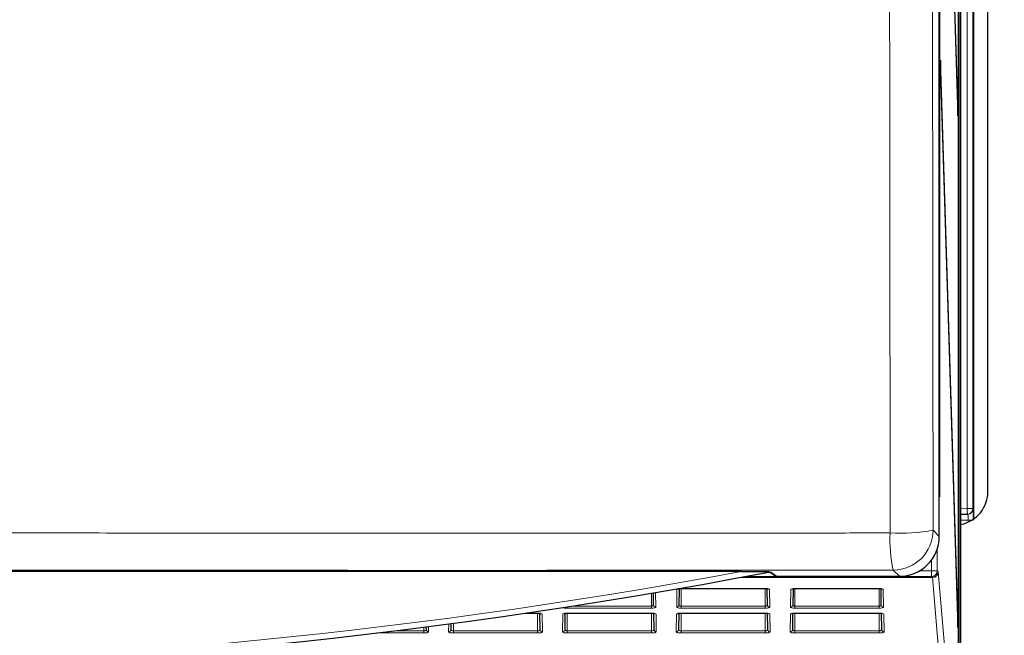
# Model space of a CAD drawing. Header units: millimetres. Extents: x 5 to 418, y 2 to 292.
# Tile 12 of 55: x 101 to 130, y 134 to 152. Entities that reach past the tile are written whole.
import ezdxf

# ---------------------------------------------------------------- set-up
doc = ezdxf.new("R2010")
doc.units = ezdxf.units.MM
doc.layers.add('SLD-0', color=7, linetype='Continuous')
doc.styles.add('SLDTEXTSTYLE0', font='TXT', dxfattribs={"width": 0.605})
doc.dimstyles.new('SLDDIMSTYLE0', dxfattribs={"dimtxt": 3.5, "dimasz": 3.302, "dimexe": 0, "dimexo": 0.0625, "dimgap": 0.875, "dimtad": 1, "dimlfac": 3, "dimrnd": 1e-09, "dimzin": 12, "dimdsep": 46, "dimtxsty": 'SLDTEXTSTYLE0', "dimsah": 1, "dimcen": 0.09, "dimadec": 0, "dimazin": 3, "dimtfac": 1, "dimtofl": 0, "dimtmove": 0, "dimatfit": 3, "dimfxl": 1, "dimfrac": 2, "dimtolj": 1, "dimtzin": 12, "dimarcsym": 0})

# ---------------------------------------------------------------- blocks, each defined once
blk = doc.blocks.new('_D_1')
at = {"layer": 'SLD-0', "color": 7}
for p, q in [((115.411, 243.206), (149.244, 243.206)), ((148.244, 243.206), (148.244, 118.872)), ((117.033, 118.872), (149.244, 118.872))]:
    blk.add_line(p, q, dxfattribs=at)
for centre, start, end in [((145.558, 179.678), 63.4349, 116.5651), ((145.558, 182.4), 243.4349, 296.5651)]:
    blk.add_arc(centre, 6.006, start, end, dxfattribs=at)
for points in [[(148.244, 243.206), (147.736, 239.904), (148.752, 239.904)], [(148.244, 118.872), (148.752, 122.174), (147.736, 122.174)]]:
    blk.add_solid(points, dxfattribs=at)
at = {"layer": 'SLD-0', "color": 7, "insert": (143.732, 177.029), "char_height": 3.5, "attachment_point": 1, "rotation": 90, "style": 'SLDTEXTSTYLE0'}
blk.add_mtext('373', dxfattribs=at)

msp = doc.modelspace()

# ---------------------------------------------------------------- linework, layer by layer
at = {"color": 7, "linetype": 'Continuous', "lineweight": 25}
for p, q in [((128.4049, 136.8781), (128.4049, 236.2001)), ((128.412, 231.3723), (128.412, 138.039)), ((128.4199, 138.039), (128.4199, 231.3723)), ((128.9684, 131.3723), (128.9684, 231.3723)), ((128.9763, 231.3723), (128.9763, 131.3723)), ((129.0351, 126.039), (129.0351, 231.1392)), ((129.4107, 176.3546), (129.4107, 137.3902)), ((129.8307, 138.2057), (129.8307, 175.539)), ((128.9486, 149.5809), (128.4435, 165.8318)), ((128.4396, 165.4566), (128.9447, 149.2057)), ((128.4435, 150.8318), (128.4396, 150.4566)), ((128.9486, 134.5809), (128.4435, 150.8318)), ((128.4396, 150.4566), (128.9447, 134.2057)), ((128.9486, 149.5809), (128.9336, 149.5656)), ((128.9447, 149.2057), (128.9486, 149.5809)), ((128.4199, 138.039), (128.412, 138.039)), ((129.2266, 137.5258), (129.0351, 137.5224)), ((129.2411, 137.526), (129.2266, 137.5258)), ((122.6055, 135.8512), (61.5493, 135.8512)), ((123.4752, 135.818), (123.5956, 135.7254)), ((123.6363, 135.7116), (127.2384, 135.7116)), ((120.0397, 134.8657), (120.0334, 135.2233)), ((120.7901, 135.3466), (120.7817, 134.8657)), ((120.844, 135.3499), (120.844, 135.3514)), ((120.844, 135.3499), (123.3107, 135.3499)), ((123.3107, 135.3499), (123.3107, 135.3514)), ((123.373, 134.8657), (123.3646, 135.3466)), ((124.1235, 135.3466), (124.1151, 134.8657)), ((124.1774, 135.3499), (124.1774, 135.3514)), ((124.1774, 135.3499), (126.644, 135.3499)), ((126.644, 135.3499), (126.644, 135.3514)), ((126.7063, 134.8657), (126.6979, 135.3466)), ((116.2887, 134.6299), (116.644, 134.6299)), ((116.719, 134.1431), (116.7105, 134.6255)), ((117.4442, 134.6253), (117.4358, 134.1431)), ((117.5107, 134.6299), (119.9774, 134.6299)), ((119.9774, 134.6299), (119.9774, 134.6314)), ((120.0523, 134.1431), (120.0439, 134.6255)), ((120.7776, 134.6253), (120.7691, 134.1431)), ((120.844, 134.6299), (123.3107, 134.6299)), ((123.3107, 134.6299), (123.3107, 134.6314)), ((123.3856, 134.1431), (123.3772, 134.6255)), ((124.1109, 134.6253), (124.1025, 134.1431)), ((124.1774, 134.6299), (126.644, 134.6299)), ((126.719, 134.1431), (126.7105, 134.6255)), ((128.9486, 134.5809), (128.9336, 134.5656)), ((128.9447, 134.2057), (128.9486, 134.5809)), ((113.3856, 134.1431), (113.3841, 134.2295)), ((114.1056, 134.3241), (114.1025, 134.1431))]:
    msp.add_line(p, q, dxfattribs=at)
at = {"color": 7, "linetype": 'Continuous', "lineweight": 18}
for p, q in [((129.4107, 137.3902), (129.4107, 176.3546)), ((129.2237, 137.6924), (129.2237, 175.9689)), ((129.3903, 175.9689), (129.3903, 137.6924)), ((129.0351, 137.6891), (129.2237, 137.6924)), ((129.3903, 137.6924), (129.2237, 137.6924)), ((129.3903, 137.6924), (129.4048, 137.6927)), ((129.2469, 137.3595), (129.0351, 137.3558)), ((129.3649, 137.3595), (129.2469, 137.3595)), ((129.2469, 137.2956), (129.2469, 137.3595)), ((128.2234, 137.0596), (128.4049, 136.8781)), ((128.347, 136.5151), (128.347, 135.8694)), ((128.1803, 135.8694), (128.1803, 136.19)), ((123.5032, 135.8139), (123.6363, 135.7116)), ((127.2384, 135.7116), (127.0569, 135.8931)), ((127.8244, 135.8694), (128.1803, 135.8694)), ((128.1803, 135.8694), (128.347, 135.8694)), ((128.1803, 135.8694), (128.1803, 135.7028)), ((128.347, 135.8694), (128.3731, 135.8441)), ((128.3742, 135.8368), (128.8529, 130.1686)), ((128.2076, 135.6738), (122.563, 135.6738)), ((122.5824, 135.6774), (128.2064, 135.6774)), ((128.1803, 135.7028), (122.7185, 135.7028)), ((128.2064, 135.6774), (128.1803, 135.7028)), ((128.6862, 130.0056), (128.2076, 135.6738)), ((120.0988, 135.2344), (120.1063, 134.8017)), ((120.7151, 134.8017), (120.7242, 135.326)), ((120.844, 135.3514), (123.3107, 135.3514)), ((120.844, 135.3499), (120.844, 134.8382)), ((123.3107, 135.3499), (123.3107, 134.8382)), ((123.4305, 135.326), (123.4397, 134.8017)), ((124.0484, 134.8017), (124.0576, 135.326)), ((124.1774, 135.3514), (126.644, 135.3514)), ((124.1774, 135.3499), (124.1774, 134.8382)), ((126.644, 135.3499), (126.644, 134.8382)), ((126.7638, 135.326), (126.773, 134.8017)), ((119.9774, 135.2138), (119.9774, 134.8382)), ((117.5107, 134.7742), (117.5107, 134.814)), ((119.9774, 134.7742), (117.5107, 134.7742)), ((117.6674, 134.8382), (119.9774, 134.8382)), ((119.9774, 134.7742), (119.9774, 134.8382)), ((120.844, 134.7742), (120.844, 134.8382)), ((120.844, 134.8382), (123.3107, 134.8382)), ((123.3107, 134.7742), (120.844, 134.7742)), ((123.3107, 134.7742), (123.3107, 134.8382)), ((124.1774, 134.7742), (124.1774, 134.8382)), ((124.1774, 134.8382), (126.644, 134.8382)), ((126.644, 134.7742), (124.1774, 134.7742)), ((126.644, 134.7742), (126.644, 134.8382)), ((116.2986, 134.6314), (116.644, 134.6314)), ((116.644, 134.6299), (116.644, 134.6314)), ((116.644, 134.6299), (116.644, 134.1129)), ((116.7765, 134.6033), (116.7856, 134.079)), ((117.3691, 134.079), (117.3783, 134.6033)), ((117.5107, 134.6314), (119.9774, 134.6314)), ((117.5107, 134.6299), (117.5107, 134.6314)), ((117.5107, 134.6299), (117.5107, 134.1129)), ((119.9774, 134.6299), (119.9774, 134.1129)), ((120.1098, 134.6033), (120.1189, 134.079)), ((120.7025, 134.079), (120.7116, 134.6033)), ((120.844, 134.6314), (123.3107, 134.6314)), ((120.844, 134.6299), (120.844, 134.6314)), ((120.844, 134.6299), (120.844, 134.1129)), ((123.3107, 134.6299), (123.3107, 134.1129)), ((123.4431, 134.6033), (123.4523, 134.079)), ((124.0358, 134.079), (124.045, 134.6033)), ((124.1774, 134.6314), (126.644, 134.6314)), ((124.1774, 134.6299), (124.1774, 134.6314)), ((124.1774, 134.6299), (124.1774, 134.1129)), ((126.644, 134.6299), (126.644, 134.6314)), ((126.644, 134.6299), (126.644, 134.1129)), ((126.7765, 134.6033), (126.7856, 134.079)), ((112.4587, 134.1129), (113.3107, 134.1129)), ((113.3107, 134.2201), (113.3107, 134.1129)), ((113.3107, 134.0488), (113.3107, 134.1129)), ((113.4495, 134.2379), (113.4523, 134.079)), ((114.0358, 134.079), (114.0399, 134.3154)), ((114.1774, 134.3337), (114.1774, 134.1129)), ((114.1774, 134.0488), (114.1774, 134.1129)), ((114.1774, 134.1129), (116.644, 134.1129)), ((116.644, 134.0488), (116.644, 134.1129)), ((117.5107, 134.0488), (117.5107, 134.1129)), ((117.5107, 134.1129), (119.9774, 134.1129)), ((119.9774, 134.0488), (119.9774, 134.1129)), ((120.844, 134.0488), (120.844, 134.1129)), ((120.844, 134.1129), (123.3107, 134.1129)), ((123.3107, 134.0488), (123.3107, 134.1129)), ((124.1774, 134.0488), (124.1774, 134.1129)), ((124.1774, 134.1129), (126.644, 134.1129)), ((126.644, 134.0488), (126.644, 134.1129)), ((113.3107, 134.0488), (111.932, 134.0488)), ((116.644, 134.0488), (114.1774, 134.0488)), ((119.9774, 134.0488), (117.5107, 134.0488)), ((123.3107, 134.0488), (120.844, 134.0488)), ((126.644, 134.0488), (124.1774, 134.0488))]:
    msp.add_line(p, q, dxfattribs=at)
at = {"color": 7, "linetype": 'Continuous', "lineweight": 18, "flags": 128}
msp.add_lwpolyline([(129.2266, 137.5258), (129.2265, 137.529), (129.2263, 137.5384), (129.2261, 137.5538), (129.2257, 137.5746), (129.2253, 137.5998), (129.2248, 137.6286), (129.2242, 137.6599), (129.2237, 137.6924)], dxfattribs=at)
at = {"color": 7, "linetype": 'Continuous', "lineweight": 25, "flags": 128}
msp.add_lwpolyline([(123.5032, 135.8139), (123.4902, 135.8152), (123.4818, 135.8175)], dxfattribs=at)
at = {"color": 7, "linetype": 'Continuous', "lineweight": 25}
for centre, radius, start, end in [((128.8316, 138.2044), 0.999, 281.74911, 0.07466), ((92.0774, 299.5286), 166.6667, 259.163911, 280.836089)]:
    msp.add_arc(centre, radius, start, end, dxfattribs=at)
at = {"color": 7, "linetype": 'Continuous', "lineweight": 18}
for centre, radius, start, end in [((129.2236, 137.6924), 0.1667, 271.00444, 0.0034), ((129.2381, 137.6926), 0.1667, 271.00532, 0.00338), ((130.6136, 136.7347), 3.6549, 176.1449, 193.31402), ((127.284, 141.9634), 4.993, 266.35933, 280.8444), ((127.0565, 137.06), 1.1669, 270.02036, 359.97952), ((92.0774, 299.5286), 166.5, 259.434941, 280.565059), ((128.1803, 135.8695), 0.1667, 270.02089, 359.97911), ((128.2064, 135.8441), 0.1667, 270.02089, 359.97911), ((128.2087, 135.8394), 0.1656, 269.62719, 359.11592), ((120.7244, 135.3936), 0.0676, 269.89139, 306.49088), ((123.4304, 135.3936), 0.0676, 233.30815, 270.1109), ((124.0577, 135.3936), 0.0676, 269.89348, 306.49089), ((126.7637, 135.3936), 0.0676, 233.31428, 270.10478), ((120.1056, 134.8676), 0.0659, 181.62505, 270.66313), ((120.7159, 134.8676), 0.0659, 269.33476, 358.37494), ((123.4389, 134.8676), 0.0659, 181.62506, 270.66524), ((124.0492, 134.8676), 0.0659, 269.33687, 358.37495), ((126.7722, 134.8676), 0.0659, 181.62506, 270.66524), ((116.7763, 134.6708), 0.0675, 231.79859, 270.12926), ((117.3784, 134.6708), 0.0675, 269.86962, 308.07995), ((120.1096, 134.6708), 0.0675, 231.79142, 270.13644), ((120.7118, 134.6708), 0.0675, 269.86707, 308.08251), ((123.443, 134.6708), 0.0675, 231.79605, 270.13181), ((124.0451, 134.6708), 0.0675, 269.86234, 308.08723), ((126.7763, 134.6708), 0.0675, 231.79763, 270.13023), ((113.4515, 134.1449), 0.0659, 181.62843, 270.6553), ((114.0366, 134.1449), 0.0659, 269.34559, 358.37067), ((116.7849, 134.1449), 0.0659, 181.62933, 270.65441), ((117.3699, 134.1449), 0.0659, 269.34559, 358.37067), ((120.1182, 134.1449), 0.0659, 181.62934, 270.65652), ((120.7032, 134.1449), 0.0659, 269.34348, 358.37066), ((123.4515, 134.1449), 0.0659, 181.62934, 270.65652), ((124.0366, 134.1449), 0.0659, 269.34348, 358.37066), ((126.7849, 134.1449), 0.0659, 181.62933, 270.65441)]:
    msp.add_arc(centre, radius, start, end, dxfattribs=at)
for centre, major_axis, ratio, start_param, end_param in [((129.2381, 137.3593), (0.0029, 0.1667), 0.0523172, 4.7145255, 6.2850173), ((129.4048, 137.3593), (0, 0.3334), 0.0174604, 5.2567119, 6.2834903), ((128.373, 135.5108), (0, 0.3333), 0.0179487, 6.0737458, 6.265732), ((128.2063, 135.5108), (0, 0.1667), 0.0358974, 6.0737458, 6.265732), ((120.844, 135.3259), (0.1198, 0), 0.212558, 1.5707963, 3.1378825), ((123.3107, 135.3259), (0.1198, 0), 0.212558, 0.0037102, 1.5707963), ((124.1774, 135.3259), (0.1198, 0), 0.212558, 1.5707963, 3.1378825), ((126.644, 135.3259), (0.1198, 0), 0.212558, 0.0037102, 1.5707963), ((117.5107, 134.8016), (0.129, 0), 0.212558, 3.3948578, 4.712389), ((119.9774, 134.8016), (0.129, 0), 0.212558, 4.712389, 6.2868955), ((120.844, 134.8016), (0.129, 0), 0.212558, 3.1378825, 4.712389), ((123.3107, 134.8016), (0.129, 0), 0.212558, 4.712389, 6.2868955), ((124.1774, 134.8016), (0.129, 0), 0.212558, 3.1378825, 4.712389), ((126.644, 134.8016), (0.129, 0), 0.212558, 4.712389, 6.2868955), ((116.644, 134.6032), (0.1324, 0), 0.212558, 0.0037102, 1.5707963), ((117.5107, 134.6032), (0.1324, 0), 0.212558, 1.5707963, 3.1378825), ((119.9774, 134.6032), (0.1324, 0), 0.212558, 0.0037102, 1.5707963), ((120.844, 134.6032), (0.1324, 0), 0.212558, 1.5707963, 3.1378825), ((123.3107, 134.6032), (0.1324, 0), 0.212558, 0.0037102, 1.5707963), ((124.1774, 134.6032), (0.1324, 0), 0.212558, 1.5707963, 3.1378825), ((126.644, 134.6032), (0.1324, 0), 0.212558, 0.0037102, 1.5707963), ((113.3107, 134.0789), (0.1416, 0), 0.212558, 4.712389, 6.2868955), ((114.1774, 134.0789), (0.1416, 0), 0.212558, 3.1378825, 4.712389), ((116.644, 134.0789), (0.1416, 0), 0.212558, 4.712389, 6.2868955), ((117.5107, 134.0789), (0.1416, 0), 0.212558, 3.1378825, 4.712389), ((119.9774, 134.0789), (0.1416, 0), 0.212558, 4.712389, 6.2868955), ((120.844, 134.0789), (0.1416, 0), 0.212558, 3.1378825, 4.712389), ((123.3107, 134.0789), (0.1416, 0), 0.212558, 4.712389, 6.2868955), ((124.1774, 134.0789), (0.1416, 0), 0.212558, 3.1378825, 4.712389), ((126.644, 134.0789), (0.1416, 0), 0.212558, 4.712389, 6.2868955)]:
    msp.add_ellipse(centre, major_axis=major_axis, ratio=ratio, start_param=start_param, end_param=end_param, dxfattribs=at)
at = {"color": 7, "linetype": 'Continuous', "lineweight": 25}
for centre, major_axis, ratio, start_param, end_param in [((129.4048, 137.3593), (0, 0.3334), 0.0174604, 4.7129985, 5.2567119), ((127.238, 136.8785), (0.8252, -0.8252), 0.9996955, 5.4979394, 7.0684312), ((122.2702, 135.8134), (1.2333, 0), 0.0174551, 0.0226893, 0.4980226), ((123.6362, 135.7783), (0.0529, -0.0407), 0.9995904, 4.712389, 5.3682487)]:
    msp.add_ellipse(centre, major_axis=major_axis, ratio=ratio, start_param=start_param, end_param=end_param, dxfattribs=at)
at = {"color": 7, "linetype": 'Continuous', "lineweight": 18}
for points, knots in [([(126.967, 136.9805), (126.9646, 139.0287), (126.9567, 145.8432), (126.9457, 157.4321), (126.9351, 171.658), (126.9308, 181.1165), (126.9287, 185.8)], [0, 0, 0, 0, 0.1260003, 0.4192179, 0.7124168, 1, 1, 1, 1]), ([(128.185, 185.9335), (128.1866, 182.2443), (128.1886, 177.5299), (128.1943, 168.0483), (128.202, 157.4889), (128.2132, 145.9126), (128.2211, 139.1055), (128.2234, 137.0596)], [0, 0, 0, 0, 0.2262695, 0.2891517, 0.581705, 0.8742772, 1, 1, 1, 1]), ([(100.0607, 136.9821), (100.0607, 136.9821), (102.4129, 136.9821), (107.1146, 136.9715), (113.6208, 136.9711), (119.5475, 136.9725), (123.8001, 136.9763), (126.2706, 136.9795), (126.967, 136.9805)], [0, 0, 0, 0, 0.0000007, 0.261989, 0.5259248, 0.7240785, 0.9222319, 1, 1, 1, 1]), ([(127.0569, 135.8931), (126.3557, 135.8922), (123.8688, 135.889), (119.5867, 135.8854), (113.618, 135.8837), (107.0729, 135.8857), (102.3339, 135.8917), (99.9752, 135.8947)], [0, 0, 0, 0, 0.0778058, 0.2759462, 0.4742902, 0.7383424, 1, 1, 1, 1]), ([(119.9774, 134.8382), (119.9839, 134.8385), (119.9971, 134.839), (120.0147, 134.8431), (120.0288, 134.8493), (120.0381, 134.8571), (120.0391, 134.8629), (120.0397, 134.8657)], [0, 0, 0, 0, 0.1914424, 0.3826269, 0.5805035, 0.7941211, 1, 1, 1, 1]), ([(120.7817, 134.8657), (120.7825, 134.8624), (120.7839, 134.8558), (120.7962, 134.8471), (120.814, 134.841), (120.8312, 134.8385), (120.8412, 134.8383), (120.844, 134.8382)], [0, 0, 0, 0, 0.2396814, 0.4797244, 0.7078984, 0.9162013, 1, 1, 1, 1]), ([(123.3107, 134.8382), (123.3173, 134.8385), (123.3304, 134.839), (123.348, 134.8431), (123.3621, 134.8493), (123.3714, 134.8571), (123.3725, 134.8629), (123.373, 134.8657)], [0, 0, 0, 0, 0.1914221, 0.3826315, 0.5804954, 0.7941171, 1, 1, 1, 1]), ([(124.1151, 134.8657), (124.1158, 134.8624), (124.1173, 134.8558), (124.1295, 134.8471), (124.1473, 134.841), (124.1645, 134.8385), (124.1745, 134.8383), (124.1774, 134.8382)], [0, 0, 0, 0, 0.2396814, 0.4797087, 0.707879, 0.9161785, 1, 1, 1, 1]), ([(126.644, 134.8382), (126.6506, 134.8385), (126.6637, 134.839), (126.6814, 134.8431), (126.6954, 134.8493), (126.7047, 134.8571), (126.7058, 134.8629), (126.7063, 134.8657)], [0, 0, 0, 0, 0.191421, 0.3826292, 0.5805083, 0.7941184, 1, 1, 1, 1]), ([(113.3107, 134.1129), (113.3187, 134.1131), (113.3345, 134.1137), (113.3559, 134.1183), (113.3728, 134.1252), (113.3838, 134.1338), (113.385, 134.14), (113.3856, 134.1431)], [0, 0, 0, 0, 0.1940296, 0.3878628, 0.5882409, 0.8021526, 1, 1, 1, 1]), ([(114.1025, 134.1431), (114.1037, 134.1388), (114.1059, 134.1309), (114.123, 134.1213), (114.145, 134.1151), (114.1645, 134.113), (114.1751, 134.1129), (114.1774, 134.1129)], [0, 0, 0, 0, 0.27831932, 0.51497091, 0.73837337, 0.94510298, 1, 1, 1, 1]), ([(116.644, 134.1129), (116.652, 134.1131), (116.6679, 134.1137), (116.6892, 134.1183), (116.7062, 134.1252), (116.7171, 134.1338), (116.7183, 134.14), (116.719, 134.1431)], [0, 0, 0, 0, 0.1940492, 0.3878642, 0.5882418, 0.8021531, 1, 1, 1, 1]), ([(117.4358, 134.1431), (117.437, 134.1388), (117.4393, 134.1309), (117.4563, 134.1213), (117.4783, 134.1151), (117.4978, 134.113), (117.5085, 134.1129), (117.5107, 134.1129)], [0, 0, 0, 0, 0.2783219, 0.5149867, 0.7383912, 0.9451228, 1, 1, 1, 1]), ([(119.9774, 134.1129), (119.9853, 134.1131), (120.0012, 134.1137), (120.0226, 134.1183), (120.0395, 134.1252), (120.0504, 134.1338), (120.0517, 134.14), (120.0523, 134.1431)], [0, 0, 0, 0, 0.1940473, 0.3878781, 0.58824, 0.8021577, 1, 1, 1, 1]), ([(120.7691, 134.1431), (120.7704, 134.1388), (120.7726, 134.1309), (120.7897, 134.1213), (120.8117, 134.1151), (120.8312, 134.113), (120.8418, 134.1129), (120.844, 134.1129)], [0, 0, 0, 0, 0.2783191, 0.5149848, 0.7383902, 0.9451226, 1, 1, 1, 1]), ([(123.3107, 134.1129), (123.3187, 134.1131), (123.3345, 134.1137), (123.3559, 134.1183), (123.3728, 134.1252), (123.3838, 134.1338), (123.385, 134.14), (123.3856, 134.1431)], [0, 0, 0, 0, 0.1940301, 0.3878638, 0.5882425, 0.8021548, 1, 1, 1, 1]), ([(124.1025, 134.1431), (124.1037, 134.1388), (124.1059, 134.1309), (124.123, 134.1213), (124.145, 134.1151), (124.1645, 134.113), (124.1751, 134.1129), (124.1774, 134.1129)], [0, 0, 0, 0, 0.27831932, 0.51497091, 0.73837337, 0.94510298, 1, 1, 1, 1]), ([(126.644, 134.1129), (126.652, 134.1131), (126.6679, 134.1137), (126.6892, 134.1183), (126.7062, 134.1252), (126.7171, 134.1338), (126.7183, 134.14), (126.719, 134.1431)], [0, 0, 0, 0, 0.1940296, 0.3878628, 0.5882409, 0.8021526, 1, 1, 1, 1])]:
    msp.add_open_spline(points, degree=3, knots=knots, dxfattribs=at)
at = {"color": 7, "linetype": 'Continuous', "lineweight": 25}
for points, knots in [([(122.6055, 135.8512), (122.7169, 135.8512), (122.9886, 135.8512), (123.2541, 135.8502), (123.4107, 135.8496)], [0, 0, 0, 0, 0.4102658, 1, 1, 1, 1]), ([(123.3592, 135.8239), (123.359, 135.8239), (123.3586, 135.8239), (123.357, 135.8238), (123.355, 135.8237), (123.354, 135.8237), (123.3537, 135.8237)], [0, 0, 0, 0, 0.3636611, 0.730106, 0.9301906, 1, 1, 1, 1]), ([(123.4107, 135.8496), (123.4107, 135.8431), (123.4107, 135.8346), (123.4107, 135.8339), (123.4107, 135.8338)], [0, 0, 0, 0, 0.7634161, 1, 1, 1, 1]), ([(120.7634, 135.3413), (120.7633, 135.3413), (120.7629, 135.3411), (120.7669, 135.3426), (120.7768, 135.3448), (120.7955, 135.3477), (120.8193, 135.3496), (120.8367, 135.3498), (120.844, 135.3499)], [0, 0, 0, 0, 0.0443949, 0.1696085, 0.3336371, 0.5478601, 0.8080582, 1, 1, 1, 1]), ([(123.3107, 135.3499), (123.3216, 135.3497), (123.3427, 135.3493), (123.3686, 135.3465), (123.3847, 135.3434), (123.3917, 135.3412), (123.3921, 135.3411), (123.389, 135.3423), (123.3858, 135.3451), (123.3848, 135.3459)], [0, 0, 0, 0, 0.233518, 0.4512096, 0.632371, 0.7645266, 0.8654653, 0.9581369, 1, 1, 1, 1]), ([(124.0967, 135.3413), (124.0966, 135.3413), (124.0962, 135.3411), (124.1003, 135.3426), (124.1102, 135.3448), (124.1288, 135.3477), (124.1527, 135.3496), (124.17, 135.3498), (124.1774, 135.3499)], [0, 0, 0, 0, 0.0443942, 0.1696003, 0.3336263, 0.5478459, 0.8080398, 1, 1, 1, 1]), ([(126.644, 135.3499), (126.655, 135.3497), (126.676, 135.3493), (126.7019, 135.3465), (126.7181, 135.3434), (126.7251, 135.3412), (126.7254, 135.3411), (126.7224, 135.3423), (126.7191, 135.3451), (126.7182, 135.3459)], [0, 0, 0, 0, 0.23353247, 0.45120587, 0.63237616, 0.76453001, 0.86546711, 0.95813743, 1, 1, 1, 1]), ([(116.644, 134.6299), (116.6564, 134.6297), (116.6804, 134.6292), (116.71, 134.6259), (116.7281, 134.6224), (116.7361, 134.6198), (116.7359, 134.6199), (116.7358, 134.6199)], [0, 0, 0, 0, 0.2822543, 0.5468543, 0.7685827, 0.9291697, 1, 1, 1, 1]), ([(117.4251, 134.6246), (117.424, 134.6236), (117.4207, 134.6205), (117.418, 134.6195), (117.4185, 134.6197), (117.4242, 134.6217), (117.4374, 134.6246), (117.4605, 134.6278), (117.487, 134.6297), (117.5047, 134.6298), (117.5107, 134.6299)], [0, 0, 0, 0, 0.0441867, 0.1317163, 0.219804, 0.3286292, 0.4734986, 0.6612945, 0.8845026, 1, 1, 1, 1]), ([(119.9774, 134.6299), (119.9897, 134.6297), (120.0137, 134.6292), (120.0433, 134.6259), (120.0614, 134.6224), (120.0694, 134.6198), (120.0692, 134.6199), (120.0692, 134.6199)], [0, 0, 0, 0, 0.2822526, 0.546851, 0.7685781, 0.9291706, 1, 1, 1, 1]), ([(120.7585, 134.6246), (120.7574, 134.6236), (120.754, 134.6205), (120.7513, 134.6195), (120.7518, 134.6197), (120.7575, 134.6217), (120.7707, 134.6246), (120.7938, 134.6278), (120.8203, 134.6297), (120.838, 134.6298), (120.844, 134.6299)], [0, 0, 0, 0, 0.0441869, 0.1317169, 0.2198056, 0.3286266, 0.4734967, 0.6612936, 0.8845178, 1, 1, 1, 1]), ([(123.3107, 134.6299), (123.3231, 134.6297), (123.347, 134.6292), (123.3767, 134.6259), (123.3947, 134.6224), (123.4028, 134.6198), (123.4025, 134.6199), (123.4025, 134.6199)], [0, 0, 0, 0, 0.2822556, 0.5468406, 0.7685821, 0.9291698, 1, 1, 1, 1]), ([(124.0918, 134.6246), (124.0907, 134.6236), (124.0874, 134.6205), (124.0847, 134.6195), (124.0852, 134.6197), (124.0908, 134.6217), (124.104, 134.6246), (124.1271, 134.6278), (124.1536, 134.6297), (124.1713, 134.6298), (124.1774, 134.6299)], [0, 0, 0, 0, 0.0441795, 0.131713, 0.2198012, 0.3286264, 0.4734959, 0.6612795, 0.8845026, 1, 1, 1, 1]), ([(126.644, 134.6299), (126.6564, 134.6297), (126.6804, 134.6292), (126.71, 134.6259), (126.7281, 134.6224), (126.7361, 134.6198), (126.7359, 134.6199), (126.7358, 134.6199)], [0, 0, 0, 0, 0.2822544, 0.5468546, 0.7685831, 0.9291701, 1, 1, 1, 1])]:
    msp.add_open_spline(points, degree=3, knots=knots, dxfattribs=at)

# ---------------------------------------------------------------- dimensions: what is measured, and where the dimension line sits
at = {"layer": 'SLD-0', "color": 7}
dim = msp.add_linear_dim(base=(148.2441, 118.8724), p1=(115.4107, 243.2056), p2=(117.0334, 118.8724), angle=90, text='(<>)', dimstyle='SLDDIMSTYLE0', dxfattribs=at)
dim.commit()
dim.dimension.update_dxf_attribs({"geometry": '_D_1', "text_midpoint": (148.2441, 181.039), "dimtype": 160})

doc.saveas('drawing.dxf')
